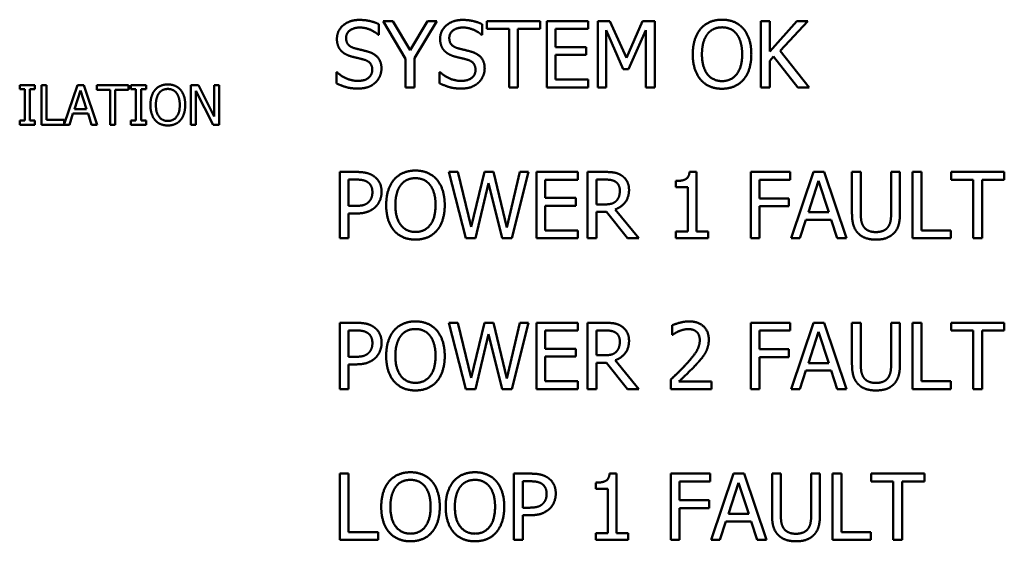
# Model space of a CAD drawing. Header units: millimetres. Extents: x 30 to 861, y 28 to 600.
# Tile 8 of 33: x 244 to 299, y 479 to 508. Entities that reach past the tile are written whole.
import ezdxf

# ---------------------------------------------------------------- set-up
doc = ezdxf.new("R2010")
doc.units = ezdxf.units.MM
doc.header["$LTSCALE"] = 3
doc.layers.add('Visible (ISO)', color=7, linetype='Continuous', lineweight=50)

msp = doc.modelspace()

# ---------------------------------------------------------------- linework, layer by layer
at = {"layer": 'Visible (ISO)'}
for p, q in [((263.925, 507.317), (263.925, 507.905)), ((264.713, 508.079), (264.168, 508.079)), ((264.168, 508.079), (265.418, 505.965)), ((265.667, 506.451), (264.713, 508.079)), ((266.638, 508.079), (265.667, 506.451)), ((265.91, 506.016), (267.16, 508.079)), ((267.16, 508.079), (266.638, 508.079)), ((269.691, 507.317), (269.691, 507.905)), ((272.932, 508.079), (269.957, 508.079)), ((269.957, 508.079), (269.957, 507.641)), ((272.932, 507.641), (272.932, 508.079)), ((275.621, 508.079), (273.307, 508.079)), ((273.307, 508.079), (273.307, 504.379)), ((275.621, 507.641), (275.621, 508.079)), ((276.161, 508.079), (276.161, 504.379)), ((276.833, 508.079), (276.161, 508.079)), ((277.756, 506.019), (276.833, 508.079)), ((278.65, 508.079), (277.756, 506.019)), ((279.333, 508.079), (278.65, 508.079)), ((279.333, 504.379), (279.333, 508.079)), ((285.765, 508.079), (285.273, 508.079)), ((285.273, 508.079), (285.273, 504.379)), ((285.765, 506.379), (285.765, 508.079)), ((287.282, 508.079), (285.765, 506.379)), ((286.35, 506.427), (287.882, 508.079)), ((287.882, 508.079), (287.282, 508.079)), ((263.889, 507.317), (263.925, 507.317)), ((269.655, 507.317), (269.691, 507.317)), ((269.957, 507.641), (271.199, 507.641)), ((271.199, 507.641), (271.199, 504.379)), ((271.691, 507.641), (272.932, 507.641)), ((271.691, 504.379), (271.691, 507.641)), ((273.798, 506.628), (273.798, 507.641)), ((273.798, 507.641), (275.621, 507.641)), ((276.62, 504.379), (276.62, 507.566)), ((276.62, 507.566), (277.576, 505.398)), ((277.876, 505.398), (278.842, 507.566)), ((278.842, 507.566), (278.842, 504.379)), ((275.499, 506.628), (273.798, 506.628)), ((273.798, 506.19), (275.499, 506.19)), ((273.798, 504.817), (273.798, 506.19)), ((275.499, 506.19), (275.499, 506.628)), ((287.972, 504.379), (286.35, 506.427)), ((265.418, 505.965), (265.418, 504.379)), ((265.91, 504.379), (265.91, 506.016)), ((285.765, 505.857), (285.981, 506.1)), ((285.765, 504.379), (285.765, 505.857)), ((285.981, 506.1), (287.333, 504.379)), ((261.589, 505.218), (261.553, 505.218)), ((261.553, 505.218), (261.553, 504.601)), ((267.355, 505.218), (267.319, 505.218)), ((267.319, 505.218), (267.319, 504.601)), ((277.576, 505.398), (277.876, 505.398)), ((244.708, 504.495), (243.856, 504.495)), ((243.856, 504.495), (243.856, 504.271)), ((244.708, 504.271), (244.708, 504.495)), ((245.363, 504.495), (245.07, 504.495)), ((245.07, 504.495), (245.07, 502.295)), ((245.363, 502.556), (245.363, 504.495)), ((247.079, 504.495), (246.345, 502.317)), ((247.44, 504.495), (247.079, 504.495)), ((248.181, 502.295), (247.44, 504.495)), ((249.934, 504.495), (248.165, 504.495)), ((248.165, 504.495), (248.165, 504.235)), ((249.934, 504.235), (249.934, 504.495)), ((250.923, 504.495), (250.071, 504.495)), ((250.071, 504.495), (250.071, 504.271)), ((250.923, 504.271), (250.923, 504.495)), ((253.842, 504.495), (253.426, 504.495)), ((253.426, 504.495), (253.426, 502.295)), ((254.728, 502.754), (253.842, 504.495)), ((254.728, 504.495), (254.728, 502.754)), ((255.001, 504.495), (254.728, 504.495)), ((255.001, 502.295), (255.001, 504.495)), ((275.621, 504.817), (273.798, 504.817)), ((275.621, 504.379), (275.621, 504.817)), ((243.856, 504.271), (244.136, 504.271)), ((244.136, 504.271), (244.136, 502.52)), ((244.428, 504.271), (244.708, 504.271)), ((244.428, 502.52), (244.428, 504.271)), ((246.914, 503.16), (247.252, 504.196)), ((247.252, 504.196), (247.593, 503.16)), ((248.165, 504.235), (248.903, 504.235)), ((248.903, 504.235), (248.903, 502.295)), ((249.196, 504.235), (249.934, 504.235)), ((249.196, 502.295), (249.196, 504.235)), ((250.071, 504.271), (250.351, 504.271)), ((250.351, 504.271), (250.351, 502.52)), ((250.643, 504.271), (250.923, 504.271)), ((250.643, 502.52), (250.643, 504.271)), ((253.699, 502.295), (253.699, 504.192)), ((253.699, 504.192), (254.672, 502.295)), ((265.418, 504.379), (265.91, 504.379)), ((271.199, 504.379), (271.691, 504.379)), ((273.307, 504.379), (275.621, 504.379)), ((276.161, 504.379), (276.62, 504.379)), ((278.842, 504.379), (279.333, 504.379)), ((285.273, 504.379), (285.765, 504.379)), ((287.333, 504.379), (287.972, 504.379)), ((246.634, 502.295), (246.833, 502.91)), ((246.833, 502.91), (247.673, 502.91)), ((247.593, 503.16), (246.914, 503.16)), ((247.673, 502.91), (247.873, 502.295)), ((244.136, 502.52), (243.856, 502.52)), ((243.856, 502.52), (243.856, 502.295)), ((243.856, 502.295), (244.708, 502.295)), ((244.708, 502.52), (244.428, 502.52)), ((244.708, 502.295), (244.708, 502.52)), ((245.07, 502.295), (246.634, 502.295)), ((246.345, 502.556), (245.363, 502.556)), ((246.345, 502.317), (246.345, 502.556)), ((247.873, 502.295), (248.181, 502.295)), ((248.903, 502.295), (249.196, 502.295)), ((250.351, 502.52), (250.071, 502.52)), ((250.071, 502.52), (250.071, 502.295)), ((250.071, 502.295), (250.923, 502.295)), ((250.923, 502.52), (250.643, 502.52)), ((250.923, 502.295), (250.923, 502.52)), ((253.426, 502.295), (253.699, 502.295)), ((254.672, 502.295), (255.001, 502.295)), ((261.736, 499.655), (261.736, 495.955)), ((262.665, 499.655), (261.736, 499.655)), ((268.341, 499.655), (267.835, 499.655)), ((267.835, 499.655), (268.779, 495.955)), ((269.085, 496.588), (268.341, 499.655)), ((269.823, 499.655), (269.085, 496.588)), ((270.323, 499.655), (269.823, 499.655)), ((271.067, 496.552), (270.323, 499.655)), ((271.807, 499.655), (271.067, 496.552)), ((271.361, 495.955), (272.29, 499.655)), ((272.29, 499.655), (271.807, 499.655)), ((275.046, 499.655), (272.731, 499.655)), ((272.731, 499.655), (272.731, 495.955)), ((275.046, 499.217), (275.046, 499.655)), ((276.539, 499.655), (275.585, 499.655)), ((275.585, 499.655), (275.585, 495.955)), ((281.666, 499.667), (281.282, 499.667)), ((281.666, 496.333), (281.666, 499.667)), ((284.698, 499.655), (284.698, 495.955)), ((286.91, 499.655), (284.698, 499.655)), ((286.91, 499.217), (286.91, 499.655)), ((288.2, 499.655), (286.952, 495.955)), ((288.805, 499.655), (288.2, 499.655)), ((290.053, 495.955), (288.805, 499.655)), ((290.85, 499.655), (290.358, 499.655)), ((290.358, 499.655), (290.358, 497.346)), ((290.85, 497.346), (290.85, 499.655)), ((292.544, 499.655), (292.544, 497.334)), ((293.036, 499.655), (292.544, 499.655)), ((293.036, 497.346), (293.036, 499.655)), ((294.232, 499.655), (293.741, 499.655)), ((293.741, 499.655), (293.741, 495.955)), ((294.232, 496.393), (294.232, 499.655)), ((298.868, 499.655), (295.893, 499.655)), ((295.893, 499.655), (295.893, 499.217)), ((298.868, 499.217), (298.868, 499.655)), ((262.228, 499.229), (262.635, 499.229)), ((262.228, 497.754), (262.228, 499.229)), ((269.325, 495.955), (270.056, 499.025)), ((270.056, 499.025), (270.809, 495.955)), ((273.223, 498.204), (273.223, 499.217)), ((273.223, 499.217), (275.046, 499.217)), ((276.077, 499.229), (276.566, 499.229)), ((276.077, 497.838), (276.077, 499.229)), ((280.518, 499.151), (280.518, 498.812)), ((285.189, 498.174), (285.189, 499.217)), ((285.189, 499.217), (286.91, 499.217)), ((287.921, 497.409), (288.49, 499.151)), ((288.49, 499.151), (289.063, 497.409)), ((295.893, 499.217), (297.135, 499.217)), ((297.135, 499.217), (297.135, 495.955)), ((297.627, 499.217), (298.868, 499.217)), ((297.627, 495.955), (297.627, 499.217)), ((280.518, 498.812), (281.189, 498.812)), ((281.189, 498.812), (281.189, 496.333)), ((274.923, 498.204), (273.223, 498.204)), ((274.923, 497.766), (274.923, 498.204)), ((286.838, 498.174), (285.189, 498.174)), ((286.838, 497.736), (286.838, 498.174)), ((262.563, 497.754), (262.228, 497.754)), ((262.228, 495.955), (262.228, 497.334)), ((262.228, 497.334), (262.644, 497.334)), ((273.223, 497.766), (274.923, 497.766)), ((273.223, 496.393), (273.223, 497.766)), ((276.509, 497.838), (276.077, 497.838)), ((276.077, 495.955), (276.077, 497.427)), ((276.077, 497.427), (276.641, 497.427)), ((276.641, 497.427), (277.81, 495.955)), ((278.449, 495.955), (277.133, 497.565)), ((285.189, 495.955), (285.189, 497.736)), ((285.189, 497.736), (286.838, 497.736)), ((289.063, 497.409), (287.921, 497.409)), ((287.45, 495.955), (287.786, 496.989)), ((287.786, 496.989), (289.198, 496.989)), ((289.198, 496.989), (289.534, 495.955)), ((275.046, 496.393), (273.223, 496.393)), ((275.046, 495.955), (275.046, 496.393)), ((281.189, 496.333), (280.518, 496.333)), ((280.518, 496.333), (280.518, 495.955)), ((282.323, 496.333), (281.666, 496.333)), ((282.323, 495.955), (282.323, 496.333)), ((295.884, 496.393), (294.232, 496.393)), ((295.884, 495.955), (295.884, 496.393)), ((261.736, 495.955), (262.228, 495.955)), ((268.779, 495.955), (269.325, 495.955)), ((270.809, 495.955), (271.361, 495.955)), ((272.731, 495.955), (275.046, 495.955)), ((275.585, 495.955), (276.077, 495.955)), ((277.81, 495.955), (278.449, 495.955)), ((280.518, 495.955), (282.323, 495.955)), ((284.698, 495.955), (285.189, 495.955)), ((286.952, 495.955), (287.45, 495.955)), ((289.534, 495.955), (290.053, 495.955)), ((293.741, 495.955), (295.884, 495.955)), ((297.135, 495.955), (297.627, 495.955)), ((261.736, 491.231), (261.736, 487.531)), ((262.665, 491.231), (261.736, 491.231)), ((262.228, 490.805), (262.635, 490.805)), ((262.228, 489.33), (262.228, 490.805)), ((268.341, 491.231), (267.835, 491.231)), ((267.835, 491.231), (268.779, 487.531)), ((269.085, 488.164), (268.341, 491.231)), ((269.823, 491.231), (269.085, 488.164)), ((270.323, 491.231), (269.823, 491.231)), ((271.067, 488.128), (270.323, 491.231)), ((271.807, 491.231), (271.067, 488.128)), ((271.361, 487.531), (272.29, 491.231)), ((272.29, 491.231), (271.807, 491.231)), ((275.046, 491.231), (272.731, 491.231)), ((272.731, 491.231), (272.731, 487.531)), ((273.223, 489.78), (273.223, 490.793)), ((273.223, 490.793), (275.046, 490.793)), ((275.046, 490.793), (275.046, 491.231)), ((276.539, 491.231), (275.585, 491.231)), ((275.585, 491.231), (275.585, 487.531)), ((276.077, 490.805), (276.566, 490.805)), ((276.077, 489.414), (276.077, 490.805)), ((280.305, 491.087), (280.305, 490.559)), ((284.698, 491.231), (284.698, 487.531)), ((286.91, 491.231), (284.698, 491.231)), ((285.189, 489.75), (285.189, 490.793)), ((285.189, 490.793), (286.91, 490.793)), ((286.91, 490.793), (286.91, 491.231)), ((288.2, 491.231), (286.952, 487.531)), ((287.921, 488.985), (288.49, 490.727)), ((288.805, 491.231), (288.2, 491.231)), ((288.49, 490.727), (289.063, 488.985)), ((290.053, 487.531), (288.805, 491.231)), ((290.85, 491.231), (290.358, 491.231)), ((290.358, 491.231), (290.358, 488.922)), ((290.85, 488.922), (290.85, 491.231)), ((292.544, 491.231), (292.544, 488.91)), ((293.036, 491.231), (292.544, 491.231)), ((293.036, 488.922), (293.036, 491.231)), ((294.232, 491.231), (293.741, 491.231)), ((293.741, 491.231), (293.741, 487.531)), ((294.232, 487.969), (294.232, 491.231)), ((298.868, 491.231), (295.893, 491.231)), ((295.893, 491.231), (295.893, 490.793)), ((295.893, 490.793), (297.135, 490.793)), ((297.135, 490.793), (297.135, 487.531)), ((297.627, 490.793), (298.868, 490.793)), ((297.627, 487.531), (297.627, 490.793)), ((298.868, 490.793), (298.868, 491.231)), ((269.325, 487.531), (270.056, 490.601)), ((270.056, 490.601), (270.809, 487.531)), ((280.305, 490.559), (280.332, 490.559)), ((274.923, 489.78), (273.223, 489.78)), ((274.923, 489.342), (274.923, 489.78)), ((286.838, 489.75), (285.189, 489.75)), ((286.838, 489.312), (286.838, 489.75)), ((262.563, 489.33), (262.228, 489.33)), ((273.223, 489.342), (274.923, 489.342)), ((273.223, 487.969), (273.223, 489.342)), ((276.509, 489.414), (276.077, 489.414)), ((278.449, 487.531), (277.133, 489.141)), ((285.189, 487.531), (285.189, 489.312)), ((285.189, 489.312), (286.838, 489.312)), ((262.228, 487.531), (262.228, 488.91)), ((262.228, 488.91), (262.644, 488.91)), ((276.077, 487.531), (276.077, 489.003)), ((276.077, 489.003), (276.641, 489.003)), ((276.641, 489.003), (277.81, 487.531)), ((287.45, 487.531), (287.786, 488.565)), ((287.786, 488.565), (289.198, 488.565)), ((289.063, 488.985), (287.921, 488.985)), ((289.198, 488.565), (289.534, 487.531)), ((275.046, 487.969), (273.223, 487.969)), ((275.046, 487.531), (275.046, 487.969)), ((280.227, 488.056), (280.227, 487.531)), ((282.509, 487.96), (280.692, 487.96)), ((282.509, 487.531), (282.509, 487.96)), ((295.884, 487.969), (294.232, 487.969)), ((295.884, 487.531), (295.884, 487.969)), ((261.736, 487.531), (262.228, 487.531)), ((268.779, 487.531), (269.325, 487.531)), ((270.809, 487.531), (271.361, 487.531)), ((272.731, 487.531), (275.046, 487.531)), ((275.585, 487.531), (276.077, 487.531)), ((277.81, 487.531), (278.449, 487.531)), ((280.227, 487.531), (282.509, 487.531)), ((284.698, 487.531), (285.189, 487.531)), ((286.952, 487.531), (287.45, 487.531)), ((289.534, 487.531), (290.053, 487.531)), ((293.741, 487.531), (295.884, 487.531)), ((297.135, 487.531), (297.627, 487.531)), ((262.228, 482.807), (261.736, 482.807)), ((261.736, 482.807), (261.736, 479.107)), ((262.228, 479.545), (262.228, 482.807)), ((271.469, 482.807), (271.469, 479.107)), ((272.398, 482.807), (271.469, 482.807)), ((277.199, 482.819), (276.815, 482.819)), ((277.199, 479.485), (277.199, 482.819)), ((280.23, 482.807), (280.23, 479.107)), ((282.443, 482.807), (280.23, 482.807)), ((282.443, 482.369), (282.443, 482.807)), ((283.732, 482.807), (282.485, 479.107)), ((284.338, 482.807), (283.732, 482.807)), ((285.585, 479.107), (284.338, 482.807)), ((286.383, 482.807), (285.891, 482.807)), ((285.891, 482.807), (285.891, 480.498)), ((286.383, 480.498), (286.383, 482.807)), ((288.077, 482.807), (288.077, 480.486)), ((288.568, 482.807), (288.077, 482.807)), ((288.568, 480.498), (288.568, 482.807)), ((289.765, 482.807), (289.273, 482.807)), ((289.273, 482.807), (289.273, 479.107)), ((289.765, 479.545), (289.765, 482.807)), ((294.4, 482.807), (291.426, 482.807)), ((291.426, 482.807), (291.426, 482.369)), ((294.4, 482.369), (294.4, 482.807)), ((271.96, 482.381), (272.368, 482.381)), ((271.96, 480.906), (271.96, 482.381)), ((276.05, 482.303), (276.05, 481.964)), ((276.05, 481.964), (276.722, 481.964)), ((276.722, 481.964), (276.722, 479.485)), ((280.722, 481.326), (280.722, 482.369)), ((280.722, 482.369), (282.443, 482.369)), ((283.453, 480.561), (284.023, 482.303)), ((284.023, 482.303), (284.596, 480.561)), ((291.426, 482.369), (292.667, 482.369)), ((292.667, 482.369), (292.667, 479.107)), ((293.159, 482.369), (294.4, 482.369)), ((293.159, 479.107), (293.159, 482.369)), ((272.296, 480.906), (271.96, 480.906)), ((282.371, 481.326), (280.722, 481.326)), ((280.722, 479.107), (280.722, 480.888)), ((280.722, 480.888), (282.371, 480.888)), ((282.371, 480.888), (282.371, 481.326)), ((271.96, 479.107), (271.96, 480.486)), ((271.96, 480.486), (272.377, 480.486)), ((284.596, 480.561), (283.453, 480.561)), ((282.982, 479.107), (283.318, 480.141)), ((283.318, 480.141), (284.731, 480.141)), ((284.731, 480.141), (285.066, 479.107)), ((263.88, 479.545), (262.228, 479.545)), ((263.88, 479.107), (263.88, 479.545)), ((276.722, 479.485), (276.05, 479.485)), ((276.05, 479.485), (276.05, 479.107)), ((277.855, 479.485), (277.199, 479.485)), ((277.855, 479.107), (277.855, 479.485)), ((291.417, 479.545), (289.765, 479.545)), ((291.417, 479.107), (291.417, 479.545)), ((261.736, 479.107), (263.88, 479.107)), ((271.469, 479.107), (271.96, 479.107)), ((276.05, 479.107), (277.855, 479.107)), ((280.23, 479.107), (280.722, 479.107)), ((282.485, 479.107), (282.982, 479.107)), ((285.066, 479.107), (285.585, 479.107)), ((289.273, 479.107), (291.417, 479.107)), ((292.667, 479.107), (293.159, 479.107))]:
    msp.add_line(p, q, dxfattribs=at)
for points in [[(262.824, 508.145), (262.282, 508.145), (261.58, 507.536), (261.58, 507.086)], [(263.925, 507.905), (263.688, 508.022), (263.136, 508.145), (262.824, 508.145)], [(268.59, 508.145), (268.048, 508.145), (267.346, 507.536), (267.346, 507.086)], [(269.691, 507.905), (269.454, 508.022), (268.902, 508.145), (268.59, 508.145)], [(283.096, 508.157), (282.725, 508.157), (282.122, 507.902), (281.906, 507.656)], [(284.29, 507.656), (284.08, 507.893), (283.474, 508.157), (283.096, 508.157)], [(262.093, 507.137), (262.093, 507.398), (262.516, 507.719), (262.857, 507.719)], [(262.857, 507.719), (263.16, 507.719), (263.712, 507.479), (263.889, 507.317)], [(267.859, 507.137), (267.859, 507.398), (268.281, 507.719), (268.623, 507.719)], [(268.623, 507.719), (268.926, 507.719), (269.478, 507.479), (269.655, 507.317)], [(281.906, 507.656), (281.693, 507.401), (281.462, 506.694), (281.462, 506.229)], [(281.975, 506.229), (281.975, 506.589), (282.131, 507.158), (282.278, 507.347)], [(282.278, 507.347), (282.431, 507.545), (282.833, 507.731), (283.099, 507.731)], [(283.099, 507.731), (283.357, 507.731), (283.771, 507.539), (283.918, 507.347)], [(283.918, 507.347), (284.062, 507.161), (284.221, 506.595), (284.221, 506.229)], [(284.734, 506.229), (284.734, 506.691), (284.5, 507.41), (284.29, 507.656)], [(261.58, 507.086), (261.58, 506.871), (261.706, 506.541), (261.82, 506.418)], [(262.575, 506.562), (262.342, 506.625), (262.093, 506.904), (262.093, 507.137)], [(267.346, 507.086), (267.346, 506.871), (267.472, 506.541), (267.586, 506.418)], [(268.341, 506.562), (268.107, 506.625), (267.859, 506.904), (267.859, 507.137)], [(261.82, 506.418), (261.937, 506.295), (262.24, 506.142), (262.432, 506.091)], [(263.334, 506.367), (263.184, 506.412), (262.731, 506.52), (262.575, 506.562)], [(264.069, 505.434), (264.069, 505.779), (263.715, 506.25), (263.334, 506.367)], [(267.586, 506.418), (267.703, 506.295), (268.006, 506.142), (268.197, 506.091)], [(269.1, 506.367), (268.95, 506.412), (268.497, 506.52), (268.341, 506.562)], [(269.835, 505.434), (269.835, 505.779), (269.481, 506.25), (269.1, 506.367)], [(281.462, 506.229), (281.462, 505.773), (281.69, 505.051), (281.903, 504.805)], [(283.099, 504.727), (282.587, 504.727), (281.975, 505.5), (281.975, 506.229)], [(284.221, 506.229), (284.221, 505.5), (283.612, 504.727), (283.099, 504.727)], [(284.29, 504.805), (284.506, 505.051), (284.734, 505.779), (284.734, 506.229)], [(262.432, 506.091), (262.644, 506.037), (262.929, 505.971), (263.1, 505.923)], [(263.1, 505.923), (263.337, 505.854), (263.556, 505.578), (263.556, 505.356)], [(268.197, 506.091), (268.41, 506.037), (268.695, 505.971), (268.866, 505.923)], [(268.866, 505.923), (269.103, 505.854), (269.322, 505.578), (269.322, 505.356)], [(262.731, 504.739), (262.447, 504.739), (261.832, 504.991), (261.589, 505.218)], [(263.556, 505.356), (263.556, 505.078), (263.139, 504.739), (262.731, 504.739)], [(263.733, 504.649), (263.892, 504.796), (264.069, 505.215), (264.069, 505.434)], [(268.497, 504.739), (268.212, 504.739), (267.598, 504.991), (267.355, 505.218)], [(269.322, 505.356), (269.322, 505.078), (268.905, 504.739), (268.497, 504.739)], [(269.499, 504.649), (269.658, 504.796), (269.835, 505.215), (269.835, 505.434)], [(252.132, 504.542), (251.911, 504.542), (251.553, 504.39), (251.424, 504.244)], [(252.842, 504.244), (252.717, 504.385), (252.357, 504.542), (252.132, 504.542)], [(261.553, 504.601), (261.802, 504.481), (262.366, 504.313), (262.767, 504.313)], [(262.767, 504.313), (263.106, 504.313), (263.556, 504.487), (263.733, 504.649)], [(267.319, 504.601), (267.568, 504.481), (268.131, 504.313), (268.533, 504.313)], [(268.533, 504.313), (268.872, 504.313), (269.322, 504.487), (269.499, 504.649)], [(281.903, 504.805), (282.122, 504.556), (282.722, 504.301), (283.096, 504.301)], [(283.096, 504.301), (283.459, 504.301), (284.062, 504.547), (284.29, 504.805)], [(251.424, 504.244), (251.298, 504.092), (251.16, 503.672), (251.16, 503.395)], [(251.465, 503.395), (251.465, 503.609), (251.558, 503.948), (251.645, 504.06)], [(251.645, 504.06), (251.736, 504.178), (251.975, 504.289), (252.134, 504.289)], [(252.134, 504.289), (252.287, 504.289), (252.533, 504.174), (252.62, 504.06)], [(252.62, 504.06), (252.706, 503.95), (252.801, 503.613), (252.801, 503.395)], [(253.105, 503.395), (253.105, 503.67), (252.966, 504.098), (252.842, 504.244)], [(251.16, 503.395), (251.16, 503.124), (251.296, 502.695), (251.422, 502.549)], [(252.134, 502.502), (251.829, 502.502), (251.465, 502.962), (251.465, 503.395)], [(252.801, 503.395), (252.801, 502.962), (252.439, 502.502), (252.134, 502.502)], [(252.842, 502.549), (252.97, 502.695), (253.105, 503.128), (253.105, 503.395)], [(251.422, 502.549), (251.553, 502.401), (251.909, 502.249), (252.132, 502.249)], [(252.132, 502.249), (252.348, 502.249), (252.706, 502.395), (252.842, 502.549)], [(263.634, 499.424), (263.457, 499.547), (262.995, 499.655), (262.665, 499.655)], [(265.967, 499.733), (265.595, 499.733), (264.992, 499.478), (264.776, 499.232)], [(267.16, 499.232), (266.95, 499.469), (266.344, 499.733), (265.967, 499.733)], [(277.48, 499.46), (277.286, 499.586), (276.857, 499.655), (276.539, 499.655)], [(281.282, 499.667), (281.258, 499.367), (280.899, 499.151), (280.518, 499.151)], [(262.635, 499.229), (262.866, 499.229), (263.178, 499.166), (263.295, 499.088)], [(263.295, 499.088), (263.43, 498.998), (263.562, 498.716), (263.562, 498.524)], [(264.075, 498.539), (264.075, 498.848), (263.841, 499.283), (263.634, 499.424)], [(264.776, 499.232), (264.563, 498.977), (264.333, 498.27), (264.333, 497.805)], [(265.148, 498.923), (265.301, 499.121), (265.703, 499.307), (265.97, 499.307)], [(265.97, 499.307), (266.228, 499.307), (266.641, 499.115), (266.788, 498.923)], [(267.604, 497.805), (267.604, 498.267), (267.37, 498.986), (267.16, 499.232)], [(276.566, 499.229), (276.77, 499.229), (277.049, 499.172), (277.154, 499.103)], [(277.154, 499.103), (277.274, 499.022), (277.387, 498.773), (277.387, 498.611)], [(277.9, 498.65), (277.9, 498.941), (277.675, 499.334), (277.48, 499.46)], [(263.562, 498.524), (263.562, 498.348), (263.463, 498.087), (263.352, 497.976)], [(263.751, 497.718), (263.904, 497.868), (264.075, 498.3), (264.075, 498.539)], [(264.845, 497.805), (264.845, 498.165), (265.001, 498.734), (265.148, 498.923)], [(266.788, 498.923), (266.932, 498.737), (267.091, 498.171), (267.091, 497.805)], [(277.133, 497.565), (277.486, 497.697), (277.9, 498.246), (277.9, 498.65)], [(277.387, 498.611), (277.387, 498.42), (277.286, 498.132), (277.178, 498.03)], [(263.352, 497.976), (263.232, 497.85), (262.863, 497.754), (262.563, 497.754)], [(277.178, 498.03), (277.061, 497.913), (276.722, 497.838), (276.509, 497.838)], [(262.644, 497.334), (263.04, 497.334), (263.559, 497.529), (263.751, 497.718)], [(264.333, 497.805), (264.333, 497.349), (264.56, 496.627), (264.773, 496.381)], [(265.97, 496.303), (265.457, 496.303), (264.845, 497.076), (264.845, 497.805)], [(267.091, 497.805), (267.091, 497.076), (266.482, 496.303), (265.97, 496.303)], [(267.16, 496.381), (267.376, 496.627), (267.604, 497.355), (267.604, 497.805)], [(290.358, 497.346), (290.358, 496.95), (290.517, 496.411), (290.712, 496.219)], [(291.009, 496.6), (290.916, 496.74), (290.85, 497.088), (290.85, 497.346)], [(292.544, 497.334), (292.544, 497.085), (292.478, 496.74), (292.385, 496.6)], [(292.682, 496.219), (292.88, 496.408), (293.036, 496.959), (293.036, 497.346)], [(264.773, 496.381), (264.992, 496.132), (265.592, 495.877), (265.967, 495.877)], [(265.967, 495.877), (266.329, 495.877), (266.932, 496.123), (267.16, 496.381)], [(290.712, 496.219), (290.883, 496.048), (291.369, 495.877), (291.696, 495.877)], [(291.696, 496.297), (291.45, 496.297), (291.108, 496.45), (291.009, 496.6)], [(292.385, 496.6), (292.286, 496.45), (291.927, 496.297), (291.696, 496.297)], [(291.696, 495.877), (292.038, 495.877), (292.505, 496.045), (292.682, 496.219)], [(265.967, 491.309), (265.595, 491.309), (264.992, 491.054), (264.776, 490.808)], [(267.16, 490.808), (266.95, 491.045), (266.344, 491.309), (265.967, 491.309)], [(281.252, 491.309), (281.007, 491.309), (280.458, 491.162), (280.305, 491.087)], [(282.356, 490.292), (282.356, 490.76), (281.771, 491.309), (281.252, 491.309)], [(262.635, 490.805), (262.866, 490.805), (263.178, 490.742), (263.295, 490.664)], [(263.634, 491), (263.457, 491.123), (262.995, 491.231), (262.665, 491.231)], [(264.075, 490.115), (264.075, 490.424), (263.841, 490.859), (263.634, 491)], [(264.776, 490.808), (264.563, 490.553), (264.333, 489.846), (264.333, 489.381)], [(265.148, 490.499), (265.301, 490.697), (265.703, 490.883), (265.97, 490.883)], [(265.97, 490.883), (266.228, 490.883), (266.641, 490.691), (266.788, 490.499)], [(267.604, 489.381), (267.604, 489.843), (267.37, 490.562), (267.16, 490.808)], [(277.48, 491.036), (277.286, 491.162), (276.857, 491.231), (276.539, 491.231)], [(276.566, 490.805), (276.77, 490.805), (277.049, 490.748), (277.154, 490.679)], [(277.9, 490.226), (277.9, 490.517), (277.675, 490.91), (277.48, 491.036)], [(280.332, 490.559), (280.392, 490.601), (280.587, 490.721), (280.692, 490.763)], [(280.692, 490.763), (280.815, 490.814), (281.084, 490.88), (281.216, 490.88)], [(281.216, 490.88), (281.354, 490.88), (281.582, 490.805), (281.669, 490.73)], [(281.669, 490.73), (281.756, 490.655), (281.852, 490.421), (281.852, 490.265)], [(263.295, 490.664), (263.43, 490.574), (263.562, 490.292), (263.562, 490.1)], [(264.845, 489.381), (264.845, 489.741), (265.001, 490.31), (265.148, 490.499)], [(266.788, 490.499), (266.932, 490.313), (267.091, 489.747), (267.091, 489.381)], [(277.133, 489.141), (277.486, 489.273), (277.9, 489.822), (277.9, 490.226)], [(277.154, 490.679), (277.274, 490.598), (277.387, 490.349), (277.387, 490.187)], [(277.387, 490.187), (277.387, 489.996), (277.286, 489.708), (277.178, 489.606)], [(281.852, 490.265), (281.852, 489.969), (281.543, 489.411), (281.12, 488.946)], [(282.164, 489.552), (282.254, 489.708), (282.356, 490.073), (282.356, 490.292)], [(263.562, 490.1), (263.562, 489.924), (263.463, 489.663), (263.352, 489.552)], [(263.751, 489.294), (263.904, 489.444), (264.075, 489.876), (264.075, 490.115)], [(277.178, 489.606), (277.061, 489.489), (276.722, 489.414), (276.509, 489.414)], [(263.352, 489.552), (263.232, 489.426), (262.863, 489.33), (262.563, 489.33)], [(262.644, 488.91), (263.04, 488.91), (263.559, 489.105), (263.751, 489.294)], [(264.333, 489.381), (264.333, 488.925), (264.56, 488.202), (264.773, 487.957)], [(265.97, 487.879), (265.457, 487.879), (264.845, 488.652), (264.845, 489.381)], [(267.091, 489.381), (267.091, 488.652), (266.482, 487.879), (265.97, 487.879)], [(267.16, 487.957), (267.376, 488.202), (267.604, 488.931), (267.604, 489.381)], [(281.669, 488.919), (281.813, 489.072), (282.074, 489.39), (282.164, 489.552)], [(281.12, 488.946), (280.911, 488.715), (280.473, 488.286), (280.227, 488.056)], [(280.692, 487.96), (280.863, 488.119), (281.435, 488.664), (281.669, 488.919)], [(290.358, 488.922), (290.358, 488.526), (290.517, 487.987), (290.712, 487.795)], [(291.009, 488.176), (290.916, 488.316), (290.85, 488.664), (290.85, 488.922)], [(292.544, 488.91), (292.544, 488.661), (292.478, 488.316), (292.385, 488.176)], [(292.682, 487.795), (292.88, 487.984), (293.036, 488.535), (293.036, 488.922)], [(264.773, 487.957), (264.992, 487.708), (265.592, 487.453), (265.967, 487.453)], [(265.967, 487.453), (266.329, 487.453), (266.932, 487.699), (267.16, 487.957)], [(291.696, 487.873), (291.45, 487.873), (291.108, 488.026), (291.009, 488.176)], [(292.385, 488.176), (292.286, 488.026), (291.927, 487.873), (291.696, 487.873)], [(290.712, 487.795), (290.883, 487.624), (291.369, 487.453), (291.696, 487.453)], [(291.696, 487.453), (292.038, 487.453), (292.505, 487.621), (292.682, 487.795)], [(265.691, 482.885), (265.319, 482.885), (264.716, 482.63), (264.5, 482.384)], [(264.872, 482.075), (265.025, 482.273), (265.427, 482.459), (265.694, 482.459)], [(266.884, 482.384), (266.674, 482.621), (266.069, 482.885), (265.691, 482.885)], [(265.694, 482.459), (265.952, 482.459), (266.365, 482.267), (266.512, 482.075)], [(269.292, 482.885), (268.92, 482.885), (268.317, 482.63), (268.101, 482.384)], [(268.473, 482.075), (268.626, 482.273), (269.028, 482.459), (269.295, 482.459)], [(270.485, 482.384), (270.275, 482.621), (269.67, 482.885), (269.292, 482.885)], [(269.295, 482.459), (269.553, 482.459), (269.966, 482.267), (270.113, 482.075)], [(273.367, 482.576), (273.19, 482.699), (272.728, 482.807), (272.398, 482.807)], [(273.807, 481.691), (273.807, 482), (273.574, 482.435), (273.367, 482.576)], [(276.815, 482.819), (276.791, 482.519), (276.431, 482.303), (276.05, 482.303)], [(264.5, 482.384), (264.288, 482.129), (264.057, 481.422), (264.057, 480.957)], [(264.569, 480.957), (264.569, 481.317), (264.725, 481.886), (264.872, 482.075)], [(266.512, 482.075), (266.656, 481.889), (266.815, 481.323), (266.815, 480.957)], [(267.328, 480.957), (267.328, 481.419), (267.094, 482.138), (266.884, 482.384)], [(268.101, 482.384), (267.889, 482.129), (267.658, 481.422), (267.658, 480.957)], [(268.17, 480.957), (268.17, 481.317), (268.326, 481.886), (268.473, 482.075)], [(270.113, 482.075), (270.257, 481.889), (270.416, 481.323), (270.416, 480.957)], [(270.929, 480.957), (270.929, 481.419), (270.695, 482.138), (270.485, 482.384)], [(272.368, 482.381), (272.599, 482.381), (272.911, 482.318), (273.028, 482.24)], [(273.028, 482.24), (273.163, 482.15), (273.295, 481.868), (273.295, 481.676)], [(273.295, 481.676), (273.295, 481.5), (273.196, 481.239), (273.085, 481.128)], [(273.484, 480.87), (273.637, 481.02), (273.807, 481.452), (273.807, 481.691)], [(264.057, 480.957), (264.057, 480.501), (264.285, 479.778), (264.497, 479.533)], [(265.694, 479.455), (265.181, 479.455), (264.569, 480.228), (264.569, 480.957)], [(266.815, 480.957), (266.815, 480.228), (266.207, 479.455), (265.694, 479.455)], [(266.884, 479.533), (267.1, 479.778), (267.328, 480.507), (267.328, 480.957)], [(267.658, 480.957), (267.658, 480.501), (267.886, 479.778), (268.099, 479.533)], [(269.295, 479.455), (268.782, 479.455), (268.17, 480.228), (268.17, 480.957)], [(270.416, 480.957), (270.416, 480.228), (269.808, 479.455), (269.295, 479.455)], [(270.485, 479.533), (270.701, 479.778), (270.929, 480.507), (270.929, 480.957)], [(273.085, 481.128), (272.965, 481.002), (272.596, 480.906), (272.296, 480.906)], [(272.377, 480.486), (272.773, 480.486), (273.292, 480.681), (273.484, 480.87)], [(285.891, 480.498), (285.891, 480.102), (286.05, 479.563), (286.245, 479.371)], [(286.542, 479.751), (286.449, 479.892), (286.383, 480.24), (286.383, 480.498)], [(288.077, 480.486), (288.077, 480.237), (288.011, 479.892), (287.918, 479.751)], [(288.215, 479.371), (288.413, 479.56), (288.568, 480.111), (288.568, 480.498)], [(287.228, 479.449), (286.982, 479.449), (286.64, 479.602), (286.542, 479.751)], [(287.918, 479.751), (287.819, 479.602), (287.459, 479.449), (287.228, 479.449)], [(264.497, 479.533), (264.716, 479.284), (265.316, 479.029), (265.691, 479.029)], [(265.691, 479.029), (266.054, 479.029), (266.656, 479.275), (266.884, 479.533)], [(268.099, 479.533), (268.317, 479.284), (268.917, 479.029), (269.292, 479.029)], [(269.292, 479.029), (269.655, 479.029), (270.257, 479.275), (270.485, 479.533)], [(286.245, 479.371), (286.416, 479.2), (286.901, 479.029), (287.228, 479.029)], [(287.228, 479.029), (287.57, 479.029), (288.038, 479.197), (288.215, 479.371)]]:
    msp.add_open_spline(points, degree=2, dxfattribs=at)

doc.saveas('drawing.dxf')
